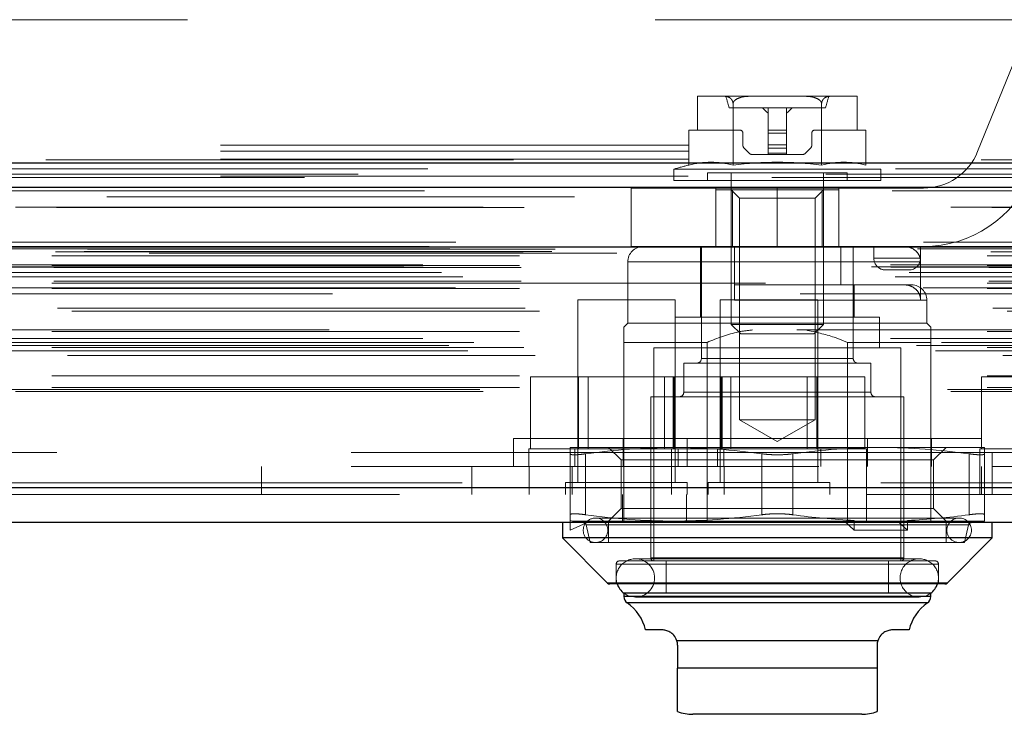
# Model space of a CAD drawing. Header units: inches. Extents: x 0.2 to 10.8, y 0.2 to 8.2.
# Tile 84 of 123: x 4.507 to 4.718, y 6.952 to 7.101. Entities that reach past the tile are written whole.
import ezdxf

# ---------------------------------------------------------------- set-up
doc = ezdxf.new("R2010")
doc.units = ezdxf.units.IN
doc.header["$MEASUREMENT"] = 0
doc.linetypes.add('HIDDEN', pattern=[0.07500000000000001, 0.05, -0.025])

msp = doc.modelspace()

# ---------------------------------------------------------------- linework, layer by layer
at = {"color": 7, "linetype": 'HIDDEN', "lineweight": 18}
for p, q in [((4.743255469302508, 7.100746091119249), (2.950255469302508, 7.100746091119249)), ((4.721249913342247, 7.094913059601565), (4.712193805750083, 7.072520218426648)), ((4.652309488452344, 7.084357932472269), (4.652309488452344, 7.077141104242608)), ((4.652399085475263, 7.084358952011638), (4.652368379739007, 7.084358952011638)), ((4.652399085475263, 7.084358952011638), (4.652368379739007, 7.084358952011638)), ((4.652399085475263, 7.084358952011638), (4.652368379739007, 7.084358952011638)), ((4.657902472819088, 7.084358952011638), (4.652399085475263, 7.084358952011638)), ((4.663853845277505, 7.084358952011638), (4.657902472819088, 7.084358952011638)), ((4.65988626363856, 7.069645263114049), (4.65988626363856, 7.082782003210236)), ((4.674860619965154, 7.084358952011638), (4.663853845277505, 7.084358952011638)), ((4.680811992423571, 7.084358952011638), (4.674860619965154, 7.084358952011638)), ((4.678828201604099, 7.06964526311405), (4.678828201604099, 7.082782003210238)), ((4.686315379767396, 7.084358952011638), (4.680811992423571, 7.084358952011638)), ((4.686346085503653, 7.084358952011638), (4.686315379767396, 7.084358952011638)), ((4.686346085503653, 7.084358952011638), (4.686315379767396, 7.084358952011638)), ((4.686346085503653, 7.084358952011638), (4.686315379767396, 7.084358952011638)), ((4.686404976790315, 7.077141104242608), (4.686404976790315, 7.084357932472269)), ((4.679674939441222, 7.081898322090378), (4.659039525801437, 7.081898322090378)), ((4.667388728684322, 7.081898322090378), (4.667388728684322, 7.077141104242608)), ((4.671325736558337, 7.081898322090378), (4.671325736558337, 7.077141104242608)), ((4.65041529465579, 7.069645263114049), (4.65041529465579, 7.077141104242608)), ((4.652309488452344, 7.077141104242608), (4.65041529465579, 7.077141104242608)), ((4.661319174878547, 7.077141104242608), (4.652309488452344, 7.077141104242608)), ((4.661975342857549, 7.073939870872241), (4.661975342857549, 7.076484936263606)), ((4.667388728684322, 7.077141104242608), (4.671325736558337, 7.077141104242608)), ((4.667388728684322, 7.077141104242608), (4.667388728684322, 7.076484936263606)), ((4.667388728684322, 7.076484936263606), (4.671325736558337, 7.076484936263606)), ((4.667388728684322, 7.076484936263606), (4.671325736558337, 7.076484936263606)), ((4.667388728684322, 7.076484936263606), (4.671325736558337, 7.076484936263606)), ((4.667388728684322, 7.076484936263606), (4.671325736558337, 7.076484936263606)), ((4.667388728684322, 7.076484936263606), (4.671325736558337, 7.076484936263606)), ((4.667388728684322, 7.076484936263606), (4.667388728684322, 7.073939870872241)), ((4.667388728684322, 7.076484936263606), (4.671325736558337, 7.076484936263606)), ((4.671325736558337, 7.077141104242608), (4.671325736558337, 7.076484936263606)), ((4.671325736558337, 7.076484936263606), (4.671325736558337, 7.073939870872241)), ((4.676739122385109, 7.076484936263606), (4.676739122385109, 7.073939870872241)), ((4.686404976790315, 7.077141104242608), (4.677395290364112, 7.077141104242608)), ((4.688299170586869, 7.077141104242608), (4.686404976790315, 7.077141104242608)), ((4.688299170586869, 7.06964526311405), (4.688299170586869, 7.077141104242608)), ((2.950255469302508, 7.073912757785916), (4.743255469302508, 7.073912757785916)), ((2.950255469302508, 7.073912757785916), (4.743255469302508, 7.073912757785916)), ((2.950255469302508, 7.072644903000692), (4.743255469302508, 7.072644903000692)), ((2.950331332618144, 7.073912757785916), (4.743179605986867, 7.073912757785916)), ((2.950331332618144, 7.073912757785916), (4.743179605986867, 7.073912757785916)), ((2.950331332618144, 7.073912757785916), (4.743179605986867, 7.073912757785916)), ((2.950331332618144, 7.073912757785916), (4.743179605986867, 7.073912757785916)), ((4.663327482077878, 7.072180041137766), (4.662263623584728, 7.073243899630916)), ((4.667388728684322, 7.073939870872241), (4.671325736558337, 7.073939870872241)), ((4.667388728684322, 7.073939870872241), (4.671325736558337, 7.073939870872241)), ((4.667388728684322, 7.073939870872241), (4.671325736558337, 7.073939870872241)), ((4.667388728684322, 7.073939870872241), (4.671325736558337, 7.073939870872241)), ((4.667388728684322, 7.073939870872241), (4.667388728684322, 7.073243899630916)), ((4.667388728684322, 7.073939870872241), (4.671325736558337, 7.073939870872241)), ((4.667388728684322, 7.073939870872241), (4.671325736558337, 7.073939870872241)), ((4.667388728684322, 7.073243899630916), (4.671325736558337, 7.073243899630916)), ((4.667388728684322, 7.073243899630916), (4.671325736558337, 7.073243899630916)), ((4.667388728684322, 7.073243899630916), (4.671325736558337, 7.073243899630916)), ((4.667388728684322, 7.073243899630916), (4.671325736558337, 7.073243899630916)), ((4.667388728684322, 7.073243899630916), (4.671325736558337, 7.073243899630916)), ((4.667388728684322, 7.073243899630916), (4.667388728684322, 7.072180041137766)), ((4.667388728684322, 7.073243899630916), (4.671325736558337, 7.073243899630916)), ((4.667388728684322, 7.072180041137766), (4.671325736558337, 7.072180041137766)), ((4.667388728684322, 7.072180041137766), (4.671325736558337, 7.072180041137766)), ((4.667388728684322, 7.072180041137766), (4.671325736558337, 7.072180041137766)), ((4.667388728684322, 7.072180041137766), (4.671325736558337, 7.072180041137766)), ((4.667388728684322, 7.072180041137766), (4.671325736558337, 7.072180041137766)), ((4.667388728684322, 7.072180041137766), (4.667388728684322, 7.071891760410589)), ((4.667388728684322, 7.072180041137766), (4.671325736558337, 7.072180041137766)), ((4.671325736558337, 7.073939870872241), (4.671325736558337, 7.073243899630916)), ((4.671325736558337, 7.073243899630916), (4.671325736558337, 7.072180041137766)), ((4.671325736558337, 7.072180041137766), (4.671325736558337, 7.071891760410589)), ((4.67645084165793, 7.073243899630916), (4.675386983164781, 7.072180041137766)), ((2.950255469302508, 7.070912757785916), (4.743255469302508, 7.070912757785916)), ((4.667388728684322, 7.071891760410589), (4.664023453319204, 7.071891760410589)), ((4.667388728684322, 7.071891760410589), (4.671325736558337, 7.071891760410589)), ((4.674691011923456, 7.071891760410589), (4.671325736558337, 7.071891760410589)), ((4.691502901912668, 7.068756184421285), (4.647211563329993, 7.068756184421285)), ((4.647211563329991, 7.068756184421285), (4.647211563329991, 7.066314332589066)), ((4.684285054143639, 7.067954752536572), (4.65442941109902, 7.067954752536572)), ((4.65442941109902, 7.067954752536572), (4.65442941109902, 7.066314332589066)), ((4.65951471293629, 7.067954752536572), (4.65951471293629, 7.035518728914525)), ((4.679199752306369, 7.035518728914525), (4.679199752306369, 7.067954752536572)), ((4.684285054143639, 7.066314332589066), (4.684285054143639, 7.067954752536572)), ((4.691502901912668, 7.066314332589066), (4.691502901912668, 7.068756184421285)), ((4.779723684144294, 7.067722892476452), (2.913745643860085, 7.067722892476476)), ((4.76820105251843, 7.06699912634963), (2.925265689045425, 7.066999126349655)), ((2.950255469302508, 7.067294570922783), (4.743255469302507, 7.067294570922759)), ((4.691502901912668, 7.066314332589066), (4.647211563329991, 7.066314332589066)), ((4.669355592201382, 7.064706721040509), (4.638105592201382, 7.064706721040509)), ((4.638105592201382, 7.064706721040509), (4.638105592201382, 7.052206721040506)), ((4.656230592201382, 7.05220672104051), (4.656230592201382, 7.064706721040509)), ((4.659790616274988, 7.064345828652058), (4.656233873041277, 7.064345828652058)), ((4.656233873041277, 7.064345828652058), (4.656233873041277, 7.05220672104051)), ((4.65951471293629, 7.064345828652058), (4.66129128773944, 7.062569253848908)), ((4.659790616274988, 7.064345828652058), (4.659790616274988, 7.05220672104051)), ((4.678923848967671, 7.064345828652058), (4.659790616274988, 7.064345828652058)), ((4.669355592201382, 7.052206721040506), (4.669355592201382, 7.064706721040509)), ((4.669355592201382, 7.052206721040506), (4.669355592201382, 7.064706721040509)), ((4.669355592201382, 7.052206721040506), (4.669355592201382, 7.064706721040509)), ((4.669355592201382, 7.052206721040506), (4.669355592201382, 7.064706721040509)), ((4.669355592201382, 7.052206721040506), (4.669355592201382, 7.064706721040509)), ((4.669355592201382, 7.052206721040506), (4.669355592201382, 7.064706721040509)), ((4.700605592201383, 7.064706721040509), (4.669355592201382, 7.064706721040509)), ((4.677423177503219, 7.062569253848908), (4.679199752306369, 7.064345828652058)), ((4.678923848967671, 7.064345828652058), (4.678923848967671, 7.05220672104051)), ((4.682480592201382, 7.064345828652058), (4.678923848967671, 7.064345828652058)), ((4.682480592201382, 7.05220672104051), (4.682480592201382, 7.064706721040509)), ((2.925975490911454, 7.062872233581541), (4.767494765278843, 7.062872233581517)), ((4.66935723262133, 7.062569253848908), (4.66129128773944, 7.062569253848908)), ((4.66129128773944, 7.062569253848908), (4.66129128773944, 7.015136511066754)), ((4.677423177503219, 7.062569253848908), (4.66935723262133, 7.062569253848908)), ((4.677423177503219, 7.015136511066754), (4.677423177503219, 7.062569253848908)), ((4.800580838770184, 7.05315160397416), (2.892889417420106, 7.05315160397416)), ((2.898332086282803, 7.052185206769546), (4.795138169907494, 7.052185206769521)), ((4.794928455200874, 7.052212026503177), (2.898541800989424, 7.052212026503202)), ((2.899295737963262, 7.051733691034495), (4.794174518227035, 7.051733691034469)), ((2.899295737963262, 7.051733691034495), (4.794174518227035, 7.051733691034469)), ((2.915032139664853, 7.051062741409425), (4.778438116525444, 7.051062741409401)), ((2.915032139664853, 7.051062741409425), (4.778438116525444, 7.0510627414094)), ((2.921111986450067, 7.051133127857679), (4.772358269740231, 7.051133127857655)), ((2.921111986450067, 7.051133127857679), (4.772358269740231, 7.051133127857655)), ((2.921885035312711, 7.051680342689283), (4.771585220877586, 7.051680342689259)), ((2.921885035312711, 7.051680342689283), (4.771585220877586, 7.051680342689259)), ((4.669355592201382, 7.052206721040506), (4.638105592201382, 7.05220672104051)), ((4.652953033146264, 7.05220672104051), (4.652953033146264, 7.037114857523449)), ((4.653117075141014, 7.05220672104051), (4.653117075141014, 7.028256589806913)), ((4.660170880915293, 7.05220672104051), (4.660170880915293, 7.044004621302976)), ((4.669355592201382, 7.052206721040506), (4.700605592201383, 7.05220672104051)), ((4.682947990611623, 7.05220672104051), (4.682947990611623, 7.044004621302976)), ((4.685597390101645, 7.028256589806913), (4.685597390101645, 7.05220672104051)), ((4.689980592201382, 7.049706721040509), (4.689980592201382, 7.05220672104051)), ((4.699980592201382, 7.049706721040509), (4.699980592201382, 7.05220672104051)), ((2.914198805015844, 7.050219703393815), (4.779271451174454, 7.050219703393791)), ((2.914198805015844, 7.050219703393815), (4.779271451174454, 7.050219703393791)), ((2.93505462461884, 7.05081826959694), (4.758471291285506, 7.05081826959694)), ((4.637369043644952, 7.048925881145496), (4.637369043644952, 7.035802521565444)), ((4.69999797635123, 7.048925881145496), (4.637519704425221, 7.048925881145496)), ((4.69999797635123, 7.048925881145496), (4.637519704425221, 7.048925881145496)), ((4.69999797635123, 7.048925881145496), (4.637519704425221, 7.048925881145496)), ((4.689980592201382, 7.049706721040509), (4.699980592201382, 7.049706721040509)), ((4.699980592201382, 7.049706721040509), (4.689980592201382, 7.049706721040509)), ((4.689980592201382, 7.049706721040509), (4.699980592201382, 7.049706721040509)), ((4.699980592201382, 7.049706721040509), (4.689980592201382, 7.049706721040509)), ((4.689980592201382, 7.049706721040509), (4.699980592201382, 7.049706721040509)), ((4.699980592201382, 7.049706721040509), (4.689980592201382, 7.049706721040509)), ((4.69999797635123, 7.048925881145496), (4.69999797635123, 7.040723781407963)), ((2.88951370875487, 7.047884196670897), (4.803956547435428, 7.047884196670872)), ((2.88951370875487, 7.047884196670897), (4.803956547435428, 7.047884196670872)), ((2.893559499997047, 7.048309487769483), (4.799910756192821, 7.048309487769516)), ((2.893649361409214, 7.047799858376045), (4.799820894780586, 7.04779985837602)), ((2.914198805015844, 7.048146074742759), (4.779271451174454, 7.048146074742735)), ((2.914198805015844, 7.048146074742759), (4.779271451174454, 7.048146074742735)), ((2.914615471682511, 7.047729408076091), (4.778854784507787, 7.047729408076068)), ((4.692480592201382, 7.047206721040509), (4.697480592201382, 7.047206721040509)), ((2.894582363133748, 7.045746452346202), (4.798887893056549, 7.045746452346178)), ((4.797569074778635, 7.046695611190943), (2.895888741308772, 7.046695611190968)), ((2.902129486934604, 7.045715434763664), (4.791340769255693, 7.04571543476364)), ((2.914615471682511, 7.044812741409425), (4.778854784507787, 7.044812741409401)), ((2.900554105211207, 7.043345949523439), (4.792902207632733, 7.043345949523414)), ((2.914198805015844, 7.044396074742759), (4.779271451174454, 7.044396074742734)), ((2.914198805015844, 7.043222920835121), (4.779271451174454, 7.043222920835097)), ((2.96682845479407, 7.044396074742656), (4.779271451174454, 7.044396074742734)), ((4.660170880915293, 7.044004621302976), (4.682947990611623, 7.044004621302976)), ((4.696555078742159, 7.044004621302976), (4.682947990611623, 7.044004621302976)), ((4.685761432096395, 7.037114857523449), (4.685761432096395, 7.044004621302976)), ((4.698064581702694, 7.044004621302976), (4.696555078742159, 7.044004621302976)), ((4.774243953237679, 7.042112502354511), (2.919220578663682, 7.042112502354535)), ((4.647498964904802, 7.040818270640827), (4.626665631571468, 7.040818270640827)), ((4.626665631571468, 7.040818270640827), (4.626665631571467, 7.001755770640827)), ((4.6474989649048, 7.001755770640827), (4.647498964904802, 7.040818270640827)), ((4.677998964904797, 7.040818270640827), (4.657165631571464, 7.040818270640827)), ((4.657165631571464, 7.040818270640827), (4.657165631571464, 7.001755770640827)), ((4.660170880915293, 7.040723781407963), (4.701199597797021, 7.040723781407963)), ((4.660170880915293, 7.040723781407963), (4.701199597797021, 7.040723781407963)), ((4.660170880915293, 7.040723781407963), (4.701199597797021, 7.040723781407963)), ((4.677998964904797, 7.001755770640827), (4.677998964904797, 7.040818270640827)), ((4.701345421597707, 7.035802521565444), (4.701345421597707, 7.040723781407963)), ((2.915461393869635, 7.039051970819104), (4.778031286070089, 7.03905197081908)), ((2.918493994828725, 7.03837692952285), (4.774976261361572, 7.038376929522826)), ((2.918493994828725, 7.03837692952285), (4.774976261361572, 7.038376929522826)), ((4.691174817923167, 7.037114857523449), (4.647539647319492, 7.037114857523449)), ((4.647539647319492, 7.037114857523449), (4.647539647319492, 7.030553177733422)), ((4.691174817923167, 7.030553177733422), (4.691174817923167, 7.037114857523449)), ((4.773506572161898, 7.034370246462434), (2.919972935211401, 7.034370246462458)), ((4.637369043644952, 7.035802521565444), (4.636548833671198, 7.034982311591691)), ((4.701345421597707, 7.035802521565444), (4.637369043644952, 7.035802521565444)), ((4.679199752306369, 7.035518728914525), (4.65951471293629, 7.035518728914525)), ((4.65951471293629, 7.035518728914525), (4.661527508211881, 7.033505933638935)), ((4.677186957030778, 7.033505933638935), (4.679199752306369, 7.035518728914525)), ((4.702165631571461, 7.034982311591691), (4.701345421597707, 7.035802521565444)), ((4.793542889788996, 7.032530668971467), (2.899934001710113, 7.032530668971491)), ((2.914198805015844, 7.034052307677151), (4.779271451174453, 7.034052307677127)), ((4.677186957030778, 7.033505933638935), (4.661527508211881, 7.033505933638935)), ((2.89914605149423, 7.031071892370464), (4.794324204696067, 7.031071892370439)), ((2.904448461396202, 7.031656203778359), (4.789021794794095, 7.031656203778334)), ((2.914198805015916, 7.030607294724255), (4.779271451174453, 7.030607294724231)), ((2.915117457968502, 7.030600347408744), (4.778342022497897, 7.030600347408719)), ((4.636548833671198, 7.031701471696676), (4.636548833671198, 6.993151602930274)), ((4.654322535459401, 7.031701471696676), (4.636548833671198, 7.031701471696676)), ((4.695767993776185, 7.030553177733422), (4.642946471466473, 7.030553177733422)), ((4.642946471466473, 7.030553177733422), (4.642946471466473, 6.98494950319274)), ((4.654322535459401, 7.031701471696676), (4.654322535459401, 6.993151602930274)), ((4.684391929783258, 7.031701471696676), (4.684391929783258, 6.993151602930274)), ((4.702165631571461, 7.031701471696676), (4.684391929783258, 7.031701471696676)), ((4.695767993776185, 6.98494950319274), (4.695767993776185, 7.030553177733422)), ((4.702165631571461, 7.031701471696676), (4.702165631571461, 6.999151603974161)), ((2.903183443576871, 7.029903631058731), (4.790276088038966, 7.029903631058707)), ((2.91756477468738, 7.028880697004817), (4.775905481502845, 7.028880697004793)), ((4.653154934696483, 7.028256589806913), (4.685559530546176, 7.028256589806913)), ((4.653154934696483, 7.028256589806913), (4.685559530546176, 7.028256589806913)), ((4.653154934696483, 7.028256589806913), (4.685559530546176, 7.028256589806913)), ((4.68937035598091, 7.02727233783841), (4.649344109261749, 7.02727233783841)), ((4.649344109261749, 7.02727233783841), (4.649344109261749, 7.021038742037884)), ((4.68937035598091, 7.021038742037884), (4.68937035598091, 7.02727233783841)), ((2.914198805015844, 7.02457245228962), (4.779271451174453, 7.024572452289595)), ((4.616586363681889, 7.008901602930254), (4.616586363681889, 7.024318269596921)), ((4.626834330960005, 7.02431826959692), (4.616586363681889, 7.024318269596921)), ((4.626834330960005, 7.008901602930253), (4.626834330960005, 7.02431826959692)), ((4.647330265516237, 7.02431826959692), (4.626834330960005, 7.02431826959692)), ((4.628919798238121, 7.02431826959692), (4.628919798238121, 7.008901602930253)), ((4.64524479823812, 7.008901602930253), (4.645244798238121, 7.02431826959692)), ((4.647086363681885, 7.008901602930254), (4.647086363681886, 7.024318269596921)), ((4.647330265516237, 7.008901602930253), (4.647330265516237, 7.02431826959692)), ((4.657578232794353, 7.024318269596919), (4.647330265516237, 7.02431826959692)), ((4.657334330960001, 7.008901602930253), (4.657334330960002, 7.02431826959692)), ((4.657578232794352, 7.008901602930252), (4.657578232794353, 7.024318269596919)), ((4.677830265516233, 7.02431826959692), (4.657578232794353, 7.02431826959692)), ((4.659419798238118, 7.02431826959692), (4.659419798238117, 7.008901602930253)), ((4.675744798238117, 7.008901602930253), (4.675744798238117, 7.02431826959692)), ((4.677830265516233, 7.008901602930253), (4.677830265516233, 7.02431826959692)), ((4.688078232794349, 7.024318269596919), (4.677830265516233, 7.02431826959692)), ((4.688078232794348, 7.008901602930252), (4.688078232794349, 7.024318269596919)), ((4.713003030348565, 7.008901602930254), (4.713003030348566, 7.024318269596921)), ((4.723250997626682, 7.02431826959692), (4.713003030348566, 7.024318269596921)), ((2.905750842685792, 7.021639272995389), (4.787719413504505, 7.021639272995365)), ((2.914198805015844, 7.022039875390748), (4.779271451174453, 7.022039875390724)), ((2.914198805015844, 7.022039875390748), (4.779271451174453, 7.022039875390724)), ((2.906481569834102, 7.021206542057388), (4.786988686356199, 7.021206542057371)), ((4.696424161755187, 7.020054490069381), (4.642290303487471, 7.020054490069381)), ((4.642290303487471, 7.020054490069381), (4.642290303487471, 6.985605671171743)), ((4.649490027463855, 7.021038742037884), (4.689224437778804, 7.021038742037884)), ((4.649490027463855, 7.021038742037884), (4.689224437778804, 7.021038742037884)), ((4.649490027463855, 7.021038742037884), (4.689224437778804, 7.021038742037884)), ((4.696424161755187, 6.985605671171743), (4.696424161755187, 7.020054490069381)), ((4.677423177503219, 7.015136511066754), (4.66129128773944, 7.015136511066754)), ((4.66129128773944, 7.015136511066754), (4.66935723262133, 7.010479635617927)), ((4.66935723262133, 7.010479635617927), (4.677423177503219, 7.015136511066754)), ((4.612940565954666, 7.011151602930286), (4.725773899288, 7.011151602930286)), ((4.612940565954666, 7.011151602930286), (4.612940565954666, 7.005151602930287)), ((4.636398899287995, 7.011151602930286), (4.636398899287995, 7.005151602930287)), ((4.650107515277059, 7.011151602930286), (4.650107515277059, 7.005151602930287)), ((4.688606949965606, 7.011151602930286), (4.688606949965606, 7.005151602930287)), ((4.70231556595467, 7.011151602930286), (4.70231556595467, 7.005151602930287)), ((4.647211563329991, 7.009227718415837), (4.625065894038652, 7.009227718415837)), ((4.633267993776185, 7.009227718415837), (4.635932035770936, 7.006563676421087)), ((4.691502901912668, 7.009227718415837), (4.647211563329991, 7.009227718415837)), ((4.713648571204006, 7.009227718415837), (4.691502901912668, 7.009227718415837)), ((4.702782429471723, 7.006563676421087), (4.705446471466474, 7.009227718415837)), ((2.978221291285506, 7.008151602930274), (4.71530462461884, 7.008151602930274)), ((2.978221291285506, 7.008151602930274), (4.71530462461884, 7.008151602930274)), ((4.715304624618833, 7.008151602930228), (2.9782212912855, 7.008151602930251)), ((4.715304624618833, 7.008151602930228), (2.9782212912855, 7.008151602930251)), ((4.657915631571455, 7.008901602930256), (4.616248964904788, 7.008901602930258)), ((4.616248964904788, 7.008901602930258), (4.616248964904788, 7.005151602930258)), ((4.625065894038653, 6.994837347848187), (4.625065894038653, 7.007870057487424)), ((4.626040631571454, 7.008901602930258), (4.626040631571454, 7.005151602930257)), ((4.628346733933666, 6.994837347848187), (4.628346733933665, 7.007870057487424)), ((4.628346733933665, 6.994837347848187), (4.628346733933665, 7.007870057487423)), ((4.628346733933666, 6.994837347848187), (4.628346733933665, 7.007870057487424)), ((4.628346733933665, 6.994837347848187), (4.628346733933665, 7.007870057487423)), ((4.628346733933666, 6.994837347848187), (4.628346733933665, 7.007870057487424)), ((4.628346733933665, 6.994837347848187), (4.628346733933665, 7.007870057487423)), ((4.646748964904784, 7.008901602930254), (4.646748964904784, 7.005151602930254)), ((4.648123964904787, 7.005151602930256), (4.648123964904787, 7.008901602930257)), ((4.656540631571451, 7.008901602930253), (4.656540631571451, 7.005151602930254)), ((4.688415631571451, 7.008901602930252), (4.657915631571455, 7.008901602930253)), ((4.657915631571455, 7.005151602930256), (4.657915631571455, 7.008901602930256)), ((4.666076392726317, 6.994837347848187), (4.666076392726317, 7.007870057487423)), ((4.666076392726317, 6.994837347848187), (4.666076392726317, 7.007870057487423)), ((4.666076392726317, 6.994837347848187), (4.666076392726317, 7.007870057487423)), ((4.666076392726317, 6.994837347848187), (4.666076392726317, 7.007870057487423)), ((4.666076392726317, 6.994837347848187), (4.666076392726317, 7.007870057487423)), ((4.666076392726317, 6.994837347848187), (4.666076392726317, 7.007870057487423)), ((4.672638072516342, 6.994837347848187), (4.672638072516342, 7.007870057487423)), ((4.672638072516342, 6.994837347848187), (4.672638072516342, 7.007870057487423)), ((4.672638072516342, 6.994837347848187), (4.672638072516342, 7.007870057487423)), ((4.672638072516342, 6.994837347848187), (4.672638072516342, 7.007870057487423)), ((4.672638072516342, 6.994837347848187), (4.672638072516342, 7.007870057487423)), ((4.672638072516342, 6.994837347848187), (4.672638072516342, 7.007870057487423)), ((4.678623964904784, 7.005151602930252), (4.678623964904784, 7.008901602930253)), ((4.688415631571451, 7.005151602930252), (4.688415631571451, 7.008901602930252)), ((4.710367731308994, 6.994837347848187), (4.710367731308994, 7.007870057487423)), ((4.710367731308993, 6.994837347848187), (4.710367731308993, 7.007870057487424)), ((4.710367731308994, 6.994837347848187), (4.710367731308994, 7.007870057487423)), ((4.710367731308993, 6.994837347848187), (4.710367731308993, 7.007870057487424)), ((4.710367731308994, 6.994837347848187), (4.710367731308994, 7.007870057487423)), ((4.710367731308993, 6.994837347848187), (4.710367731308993, 7.007870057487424)), ((4.754332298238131, 7.008901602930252), (4.712665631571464, 7.008901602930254)), ((4.712665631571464, 7.008901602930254), (4.712665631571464, 7.005151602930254)), ((4.713648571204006, 6.994837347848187), (4.713648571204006, 7.007870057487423)), ((4.71530462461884, 7.008151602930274), (4.758471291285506, 7.008151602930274)), ((4.71530462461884, 7.008151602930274), (4.71530462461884, 6.999151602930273)), ((2.978221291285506, 7.005151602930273), (4.71530462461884, 7.005151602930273)), ((4.559054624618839, 7.005151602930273), (4.559054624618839, 6.999151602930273)), ((4.603998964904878, 7.005151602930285), (4.603998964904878, 6.999151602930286)), ((4.616304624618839, 7.005151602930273), (4.616304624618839, 6.999151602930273)), ((4.625498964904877, 7.005151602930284), (4.625498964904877, 6.999151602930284)), ((4.686069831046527, 7.006563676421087), (4.635932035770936, 7.006563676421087)), ((4.635932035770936, 7.006563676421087), (4.635932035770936, 6.996143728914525)), ((4.646748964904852, 7.005151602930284), (4.646748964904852, 6.999151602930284)), ((4.657971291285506, 6.999151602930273), (4.657971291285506, 7.005151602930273)), ((4.702782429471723, 7.006563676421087), (4.686069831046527, 7.006563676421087)), ((4.688415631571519, 6.999151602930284), (4.688415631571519, 7.005151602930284)), ((4.702782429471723, 6.996143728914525), (4.702782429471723, 7.006563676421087)), ((4.712665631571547, 7.005151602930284), (4.712665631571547, 6.999151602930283)), ((4.712998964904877, 6.999151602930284), (4.712998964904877, 7.005151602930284)), ((4.760248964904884, 7.005151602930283), (4.71530462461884, 7.005151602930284)), ((4.791496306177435, 7.001630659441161), (2.901973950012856, 7.001630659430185)), ((2.901973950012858, 7.001630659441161), (4.791496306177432, 7.001630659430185)), ((2.901973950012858, 7.000588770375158), (4.791496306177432, 7.000588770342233)), ((4.650103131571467, 7.001755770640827), (4.6240614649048, 7.001755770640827)), ((4.6240614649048, 7.001755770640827), (4.6240614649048, 6.999151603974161)), ((4.650103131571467, 6.999151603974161), (4.650103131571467, 7.001755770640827)), ((4.680603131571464, 7.001755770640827), (4.654561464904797, 7.001755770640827)), ((4.654561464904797, 7.001755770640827), (4.654561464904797, 6.999151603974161)), ((4.680603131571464, 6.999151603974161), (4.680603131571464, 7.001755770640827)), ((4.788551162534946, 6.999151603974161), (2.904919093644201, 6.999151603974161)), ((4.636248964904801, 6.999151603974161), (4.636248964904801, 6.993151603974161)), ((4.649957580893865, 6.999151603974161), (4.649957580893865, 6.993151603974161)), ((4.688457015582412, 6.999151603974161), (4.688457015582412, 6.993151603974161)), ((4.702165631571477, 6.999151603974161), (4.702165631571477, 6.993151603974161)), ((4.635932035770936, 6.996143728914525), (4.633267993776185, 6.993479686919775)), ((4.686069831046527, 6.996143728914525), (4.635932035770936, 6.996143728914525)), ((4.702782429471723, 6.996143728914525), (4.686069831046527, 6.996143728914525)), ((4.705446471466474, 6.993479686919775), (4.702782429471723, 6.996143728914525)), ((4.625065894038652, 6.993609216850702), (4.625554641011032, 6.993479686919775)), ((4.625065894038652, 6.993609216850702), (4.625065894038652, 6.991511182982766)), ((4.625065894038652, 6.991511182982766), (4.629330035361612, 6.993479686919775)), ((4.647211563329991, 6.993479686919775), (4.625554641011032, 6.993479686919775)), ((4.628463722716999, 6.992643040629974), (4.629330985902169, 6.988886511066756)), ((4.628500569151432, 6.992643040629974), (4.710213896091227, 6.992643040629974)), ((4.628500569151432, 6.992643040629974), (4.710213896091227, 6.992643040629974)), ((4.628500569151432, 6.992643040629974), (4.710213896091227, 6.992643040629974)), ((4.708235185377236, 6.994135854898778), (4.630479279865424, 6.994135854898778)), ((4.633267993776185, 6.993151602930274), (4.633267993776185, 6.988886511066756)), ((4.685575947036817, 6.993479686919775), (4.647211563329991, 6.993479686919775)), ((4.683688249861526, 6.993479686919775), (4.685820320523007, 6.991511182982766)), ((4.685820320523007, 6.993609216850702), (4.685575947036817, 6.993479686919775)), ((4.685575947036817, 6.993479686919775), (4.69505341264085, 6.993479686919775)), ((4.685820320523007, 6.991511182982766), (4.685820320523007, 6.993609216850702)), ((4.69505341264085, 6.993479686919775), (4.69718548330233, 6.991511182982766)), ((4.69694110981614, 6.993479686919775), (4.69505341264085, 6.993479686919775)), ((4.69718548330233, 6.993609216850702), (4.69694110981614, 6.993479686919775)), ((4.713648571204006, 6.993479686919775), (4.69694110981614, 6.993479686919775)), ((4.69718548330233, 6.991511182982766), (4.69718548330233, 6.993609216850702)), ((4.705446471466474, 6.988886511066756), (4.705446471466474, 6.993151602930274)), ((4.70938347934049, 6.988886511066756), (4.71025074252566, 6.992643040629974)), ((4.69718548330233, 6.991511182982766), (4.685820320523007, 6.991511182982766)), ((4.70938347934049, 6.988886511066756), (4.629330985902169, 6.988886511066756)), ((4.634908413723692, 6.984293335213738), (4.634908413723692, 6.98002824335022)), ((4.635055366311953, 6.984293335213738), (4.703659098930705, 6.984293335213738)), ((4.635055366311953, 6.984293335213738), (4.703659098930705, 6.984293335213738)), ((4.635055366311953, 6.984293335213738), (4.703659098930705, 6.984293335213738)), ((4.703149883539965, 6.98494950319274), (4.635564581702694, 6.98494950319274)), ((4.699705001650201, 6.985412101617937), (4.639009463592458, 6.985412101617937)), ((4.642438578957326, 6.985605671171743), (4.696275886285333, 6.985605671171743)), ((4.642438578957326, 6.985605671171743), (4.696275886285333, 6.985605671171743)), ((4.642438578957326, 6.985605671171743), (4.696275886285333, 6.985605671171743)), ((4.645571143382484, 6.98494950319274), (4.645571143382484, 6.978059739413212)), ((4.693143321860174, 6.978059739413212), (4.693143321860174, 6.98494950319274)), ((4.703806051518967, 6.98002824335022), (4.703806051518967, 6.984293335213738)), ((4.633075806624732, 6.980220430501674), (4.66935723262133, 6.980220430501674)), ((4.633112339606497, 6.980220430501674), (4.705602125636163, 6.980220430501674)), ((4.633112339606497, 6.980220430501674), (4.705602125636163, 6.980220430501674)), ((4.66935723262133, 6.980220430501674), (4.705638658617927, 6.980220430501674)), ((4.636548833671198, 6.978059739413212), (4.636548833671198, 6.978030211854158)), ((4.702165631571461, 6.978030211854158), (4.702165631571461, 6.978059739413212)), ((4.636548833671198, 6.977319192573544), (4.66935723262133, 6.977319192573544)), ((4.636585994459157, 6.977319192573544), (4.702128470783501, 6.977319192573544)), ((4.636585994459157, 6.977319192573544), (4.702128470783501, 6.977319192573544)), ((4.637251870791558, 6.975972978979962), (4.66935723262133, 6.975972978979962)), ((4.637288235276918, 6.975972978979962), (4.70142622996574, 6.975972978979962)), ((4.637288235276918, 6.975972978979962), (4.70142622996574, 6.975972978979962)), ((4.639009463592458, 6.977210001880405), (4.699705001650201, 6.977210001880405)), ((4.66935723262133, 6.977319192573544), (4.702165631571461, 6.977319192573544)), ((4.66935723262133, 6.975972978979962), (4.701462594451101, 6.975972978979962)), ((4.647878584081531, 6.967895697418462), (4.690835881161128, 6.967895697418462)), ((4.690835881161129, 6.967895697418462), (4.647878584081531, 6.967895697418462)), ((4.647878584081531, 6.967895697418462), (4.690835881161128, 6.967895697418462)), ((4.690835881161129, 6.967895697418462), (4.647878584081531, 6.967895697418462)), ((4.647878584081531, 6.967895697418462), (4.690835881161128, 6.967895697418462)), ((4.690682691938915, 6.961983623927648), (4.648031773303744, 6.961983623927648)), ((4.648031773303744, 6.961983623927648), (4.690682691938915, 6.961983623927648)), ((4.690682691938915, 6.961983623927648), (4.648031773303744, 6.961983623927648)), ((4.648031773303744, 6.961983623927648), (4.690682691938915, 6.961983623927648)), ((4.648031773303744, 6.961983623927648), (4.690682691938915, 6.961983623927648))]:
    msp.add_line(p, q, dxfattribs=at)
at = {"color": 7, "linetype": 'Continuous', "lineweight": 25}
for p, q in [((2.950255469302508, 7.07010919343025), (4.743255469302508, 7.07010919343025)), ((2.950255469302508, 7.064912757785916), (4.743255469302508, 7.064912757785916)), ((4.800580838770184, 7.052109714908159), (2.892889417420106, 7.052109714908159)), ((4.791496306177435, 7.000588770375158), (2.901973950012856, 7.000588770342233)), ((4.788551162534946, 6.993151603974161), (2.904919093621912, 6.993151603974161)), ((4.623425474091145, 6.993151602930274), (4.623425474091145, 6.98987076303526)), ((4.715288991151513, 6.98987076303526), (4.715288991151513, 6.993151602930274)), ((4.623425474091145, 6.98987076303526), (4.633075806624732, 6.980220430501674)), ((4.715288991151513, 6.98987076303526), (4.623425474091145, 6.98987076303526)), ((4.705638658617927, 6.980220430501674), (4.715288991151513, 6.98987076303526)), ((4.705638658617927, 6.980220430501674), (4.633075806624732, 6.980220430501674)), ((4.705174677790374, 6.98002824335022), (4.633539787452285, 6.98002824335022)), ((4.702165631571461, 6.978059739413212), (4.636548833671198, 6.978059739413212)), ((4.636548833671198, 6.978030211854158), (4.636548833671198, 6.977319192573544)), ((4.702165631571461, 6.977319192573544), (4.702165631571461, 6.978030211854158)), ((4.702165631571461, 6.977319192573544), (4.636548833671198, 6.977319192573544)), ((4.701462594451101, 6.975972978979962), (4.637251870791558, 6.975972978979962)), ((4.644750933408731, 6.970185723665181), (4.641199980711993, 6.970185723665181)), ((4.697514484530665, 6.970185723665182), (4.693963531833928, 6.970185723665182)), ((4.690835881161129, 6.967895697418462), (4.647878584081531, 6.967895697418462)), ((4.648031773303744, 6.966904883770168), (4.648031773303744, 6.961983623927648)), ((4.690682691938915, 6.966904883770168), (4.690682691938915, 6.961983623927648)), ((4.690682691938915, 6.961983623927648), (4.648031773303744, 6.961983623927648)), ((4.687401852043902, 6.952141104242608), (4.651312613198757, 6.952141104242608))]:
    msp.add_line(p, q, dxfattribs=at)
at = {"color": 7, "linetype": 'HIDDEN', "lineweight": 18, "flags": 128}
for points in [[(4.812933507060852, 7.070730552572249), (3.862033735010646, 7.070730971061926), (2.880549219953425, 7.07073055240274)], [(4.794640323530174, 7.068839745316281), (3.862033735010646, 7.06884052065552), (2.898834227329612, 7.068839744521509)], [(4.768226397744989, 7.066999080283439), (3.862033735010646, 7.066998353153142), (2.925277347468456, 7.066999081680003)], [(2.893941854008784, 7.064143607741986), (3.768531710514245, 7.064146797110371), (4.799521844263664, 7.064143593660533)], [(2.893944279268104, 7.064143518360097), (3.88690335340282, 7.06414373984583), (4.799527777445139, 7.064143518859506)], [(2.906483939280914, 7.060603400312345), (3.831443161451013, 7.060603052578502), (4.786993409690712, 7.060603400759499)], [(2.915250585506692, 7.060585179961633), (3.831443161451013, 7.060585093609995), (4.77821614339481, 7.060585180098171)], [(4.636548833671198, 6.978030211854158), (4.637440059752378, 6.977522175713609), (4.639009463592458, 6.977210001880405)], [(4.699705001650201, 6.977210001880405), (4.701274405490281, 6.977522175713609), (4.702165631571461, 6.978030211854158)]]:
    msp.add_lwpolyline(points, dxfattribs=at)
at = {"color": 7, "linetype": 'HIDDEN', "lineweight": 18}
for centre, radius, start, end in [((4.652398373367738, 7.080484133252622), 0.003874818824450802, 89.98947028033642, 91.31442978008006), ((4.65236837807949, 7.082657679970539), 0.001701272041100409, 89.99994411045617, 91.98369290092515), ((4.652398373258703, 7.080484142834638), 0.00387480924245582, 89.98946864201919, 91.31443141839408), ((6.355558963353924, 7.556587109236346), 1.761677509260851, 195.5486178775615, 195.6317027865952), ((2.983153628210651, 7.556587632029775), 1.761679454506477, 344.3682972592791, 344.4513820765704), ((4.686316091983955, 7.080484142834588), 0.003874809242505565, 88.68556858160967, 90.01053135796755), ((4.686316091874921, 7.080484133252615), 0.003874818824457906, 88.68557021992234, 90.01052971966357), ((4.686346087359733, 7.082657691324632), 0.001701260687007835, 88.01630047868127, 90.00006250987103), ((4.661319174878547, 7.076484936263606), 0.0006561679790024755, 0, 90), ((4.677395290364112, 7.076484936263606), 0.0006561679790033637, 90, 180), ((4.662959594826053, 7.07393987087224), 0.0009842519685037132, 179.9999999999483, 224.9999999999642), ((4.664023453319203, 7.072876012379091), 0.0009842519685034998, 225.0000000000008, 270.0000000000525), ((4.674691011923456, 7.072876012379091), 0.0009842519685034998, 270.0000000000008, 315.0000000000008), ((4.675754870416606, 7.07393987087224), 0.000984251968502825, 315.0000000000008, 5.170309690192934e-11), ((4.700605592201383, 7.077206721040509), 0.01250000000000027, 270.0000000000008, 337.9806186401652), ((4.655150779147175, 7.051214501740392), 0.01902939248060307, 75.59046573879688, 104.4095342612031), ((4.669357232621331, 6.995172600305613), 0.07507247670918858, 82.75238514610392, 97.2476148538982), ((4.683563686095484, 7.051214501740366), 0.01902939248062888, 75.59046573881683, 104.4095342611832), ((4.669357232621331, 6.995172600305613), 0.07684383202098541, 104.2704451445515, 106.7496602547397), ((4.700605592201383, 7.077206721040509), 0.02500000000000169, 270.0000000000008, 337.9806186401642), ((4.640649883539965, 7.048925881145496), 0.003280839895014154, 90, 180), ((4.692480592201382, 7.049706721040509), 0.002499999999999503, 180, 270.0000000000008), ((4.697480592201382, 7.049706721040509), 0.002500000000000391, 270.0000000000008, 0), ((4.698064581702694, 7.040723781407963), 0.003280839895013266, 0, 89.9999999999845), ((4.652132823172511, 7.028256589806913), 0.0009842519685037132, 270.0000000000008, 0), ((4.686581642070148, 7.028256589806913), 0.0009842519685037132, 180, 270.0000000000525), ((4.648359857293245, 7.021038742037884), 0.0009842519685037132, 270.0000000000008, 0), ((4.690354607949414, 7.021038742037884), 0.0009842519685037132, 180, 270.0000000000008), ((4.627824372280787, 6.99249543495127), 0.0006561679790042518, 13.00000000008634, 89.99999999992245), ((4.630479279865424, 6.991511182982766), 0.002624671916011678, 90, 270.0000000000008), ((4.630479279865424, 6.991511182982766), 0.002624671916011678, 270.0000000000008, 90), ((4.708235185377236, 6.991511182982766), 0.002624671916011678, 90, 270.0000000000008), ((4.708235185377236, 6.991511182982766), 0.002624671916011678, 270.0000000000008, 90), ((4.710890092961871, 6.99249543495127), 0.0006561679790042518, 90, 166.9999999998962), ((4.639009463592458, 6.98131105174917), 0.004101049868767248, 90, 198.2280527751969), ((4.635564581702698, 6.984293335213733), 0.0006561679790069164, 90.00000000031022, 179.9999999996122), ((4.639009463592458, 6.98131105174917), 0.004101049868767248, 270.0000000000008, 90), ((4.642946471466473, 6.985605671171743), 0.0006561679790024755, 180, 270.0000000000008), ((4.699705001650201, 6.98131105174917), 0.004101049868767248, 90, 270.0000000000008), ((4.695767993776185, 6.985605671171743), 0.0006561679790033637, 270.0000000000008, 0), ((4.699705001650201, 6.98131105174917), 0.004101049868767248, 341.7719472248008, 90), ((4.703149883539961, 6.984293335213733), 0.0006561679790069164, 3.877732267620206e-10, 89.99999999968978)]:
    msp.add_arc(centre, radius, start, end, dxfattribs=at)
at = {"color": 7, "linetype": 'Continuous', "lineweight": 25}
for centre, radius, start, end in [((4.633539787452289, 6.980684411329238), 0.0006561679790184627, 225.0000000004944, 269.999999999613), ((4.639009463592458, 6.98131105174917), 0.004101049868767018, 198.2280527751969, 233.1301023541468), ((4.699705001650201, 6.98131105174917), 0.004101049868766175, 306.8698976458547, 341.7719472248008), ((4.705174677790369, 6.980684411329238), 0.0006561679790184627, 270.0000000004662, 314.9999999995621), ((4.638189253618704, 6.977319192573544), 0.001640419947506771, 180, 235.1500954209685), ((4.63162757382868, 6.967895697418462), 0.00984251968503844, 13.45412056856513, 55.15009542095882), ((4.707086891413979, 6.967895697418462), 0.00984251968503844, 124.8499045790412, 166.5458794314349), ((4.700525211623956, 6.977319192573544), 0.001640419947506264, 304.8499045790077, 0), ((4.651312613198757, 6.961983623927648), 0.009842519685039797, 250.2500112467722, 270.0000000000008), ((4.687401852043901, 6.961983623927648), 0.009842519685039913, 270.000000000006, 289.6081191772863)]:
    msp.add_arc(centre, radius, start, end, dxfattribs=at)
at = {"color": 7, "linetype": 'HIDDEN', "lineweight": 18}
for points, knots in [([(4.65988626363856, 7.082782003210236), (4.659878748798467, 7.082976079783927), (4.659836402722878, 7.08315610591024), (4.659718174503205, 7.083458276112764), (4.659643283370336, 7.083582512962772), (4.659402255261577, 7.083894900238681), (4.659220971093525, 7.084026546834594), (4.658666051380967, 7.084313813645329), (4.658284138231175, 7.084358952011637), (4.657902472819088, 7.084358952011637)], [0, 0, 0, 0, 0.1250000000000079, 0.1250000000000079, 0.2500000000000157, 0.2500000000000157, 0.5000000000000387, 0.5000000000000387, 1, 1, 1, 1]), ([(4.663853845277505, 7.084358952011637), (4.663090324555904, 7.084358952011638), (4.662326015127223, 7.084313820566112), (4.661215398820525, 7.08402608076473), (4.660851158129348, 7.083892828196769), (4.660374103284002, 7.083583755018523), (4.660223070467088, 7.08345894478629), (4.659986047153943, 7.083156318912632), (4.659901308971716, 7.082976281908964), (4.65988626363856, 7.082782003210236)], [0, 0, 0, 0, 0.5000000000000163, 0.5000000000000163, 0.7500000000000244, 0.7500000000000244, 0.8750000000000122, 0.8750000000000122, 1, 1, 1, 1]), ([(4.678828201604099, 7.082782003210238), (4.678813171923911, 7.082976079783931), (4.678728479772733, 7.083156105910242), (4.678492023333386, 7.083458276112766), (4.678342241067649, 7.083582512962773), (4.677860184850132, 7.083894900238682), (4.677497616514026, 7.084026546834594), (4.676387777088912, 7.084313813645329), (4.675623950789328, 7.084358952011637), (4.674860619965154, 7.084358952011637)], [0, 0, 0, 0, 0.1250000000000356, 0.1250000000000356, 0.2500000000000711, 0.2500000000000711, 0.5000000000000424, 0.5000000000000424, 1, 1, 1, 1]), ([(4.680811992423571, 7.084358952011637), (4.680430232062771, 7.084358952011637), (4.680048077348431, 7.084313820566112), (4.679492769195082, 7.084026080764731), (4.679310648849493, 7.08389282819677), (4.67907212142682, 7.083583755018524), (4.678996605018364, 7.083458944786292), (4.67887809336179, 7.083156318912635), (4.678835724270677, 7.082976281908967), (4.678828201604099, 7.082782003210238)], [0, 0, 0, 0, 0.5000000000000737, 0.5000000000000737, 0.7500000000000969, 0.7500000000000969, 0.8750000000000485, 0.8750000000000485, 1, 1, 1, 1]), ([(4.699997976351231, 7.048925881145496), (4.699997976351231, 7.049370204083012), (4.699903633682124, 7.049806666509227), (4.699546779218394, 7.050610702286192), (4.699283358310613, 7.050976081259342), (4.698641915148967, 7.051573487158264), (4.698258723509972, 7.051810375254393), (4.697439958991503, 7.052125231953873), (4.696998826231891, 7.05220672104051), (4.696555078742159, 7.05220672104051)], [0, 0, 0, 0, 0.25, 0.25, 0.5, 0.5, 0.75, 0.75, 1, 1, 1, 1]), ([(4.660170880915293, 7.044004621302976), (4.660170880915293, 7.044004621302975), (4.660170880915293, 7.043925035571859), (4.660170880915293, 7.043608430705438), (4.660170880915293, 7.043374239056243), (4.660170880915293, 7.042474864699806), (4.660170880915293, 7.041613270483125), (4.660170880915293, 7.040723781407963)], [0, 0, 0, 0, 0.2500000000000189, 0.2500000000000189, 0.5000000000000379, 0.5000000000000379, 1, 1, 1, 1]), ([(4.69999797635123, 7.040723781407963), (4.699997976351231, 7.04116810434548), (4.699903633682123, 7.041604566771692), (4.699546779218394, 7.042408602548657), (4.699283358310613, 7.042773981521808), (4.698641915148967, 7.043371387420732), (4.698258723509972, 7.04360827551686), (4.697439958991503, 7.04392313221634), (4.696998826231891, 7.044004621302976), (4.696555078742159, 7.044004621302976)], [0, 0, 0, 0, 0.25, 0.25, 0.5, 0.5, 0.75, 0.75, 1, 1, 1, 1]), ([(4.636548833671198, 7.031701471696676), (4.636548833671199, 7.03250450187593), (4.636548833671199, 7.034134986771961), (4.636548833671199, 7.035137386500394), (4.636548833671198, 7.03491865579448), (4.636548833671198, 7.034889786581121)], [0, 0, 0, 0, 0.4572276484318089, 0.928362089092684, 1, 1, 1, 1]), ([(4.654322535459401, 7.031701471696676), (4.65652247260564, 7.032592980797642), (4.659674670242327, 7.033870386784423), (4.663037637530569, 7.034254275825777), (4.664053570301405, 7.034370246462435)], [0, 0, 0, 0, 0.6979058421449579, 1, 1, 1, 1]), ([(4.675455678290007, 7.034370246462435), (4.677508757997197, 7.033919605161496), (4.680557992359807, 7.033250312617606), (4.68344784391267, 7.032082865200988), (4.684391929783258, 7.031701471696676)], [0, 0, 0, 0, 0.6733099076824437, 1, 1, 1, 1]), ([(4.702165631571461, 7.031701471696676), (4.702165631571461, 7.03250450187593), (4.702165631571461, 7.034134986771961), (4.702165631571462, 7.035137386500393), (4.702165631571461, 7.034918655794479), (4.702165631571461, 7.034889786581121)], [0, 0, 0, 0, 0.4572276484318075, 0.9283620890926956, 1, 1, 1, 1]), ([(4.628346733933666, 7.007870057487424), (4.627848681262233, 7.007802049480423), (4.627397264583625, 7.007751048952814), (4.62658661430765, 7.007681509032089), (4.626232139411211, 7.007663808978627), (4.62566060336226, 7.007663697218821), (4.625436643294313, 7.007681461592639), (4.625141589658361, 7.007750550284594), (4.625065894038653, 7.007802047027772), (4.625065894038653, 7.007870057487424)], [0, 0, 0, 0, 0.25, 0.25, 0.5, 0.5, 0.75, 0.75, 1, 1, 1, 1]), ([(4.672638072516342, 7.007870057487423), (4.672140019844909, 7.007802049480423), (4.671614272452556, 7.007751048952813), (4.67050816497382, 7.007681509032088), (4.669931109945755, 7.007663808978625), (4.668788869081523, 7.00766369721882), (4.668208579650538, 7.007681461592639), (4.667106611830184, 7.007750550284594), (4.666574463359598, 7.007802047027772), (4.666076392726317, 7.007870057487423)], [0, 0, 0, 0, 0.25, 0.25, 0.5, 0.5, 0.75, 0.75, 1, 1, 1, 1]), ([(4.713648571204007, 7.007870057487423), (4.713648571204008, 7.007802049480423), (4.713574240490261, 7.007751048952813), (4.7132787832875, 7.007681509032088), (4.713056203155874, 7.007663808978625), (4.712485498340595, 7.00766369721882), (4.712129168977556, 7.007681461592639), (4.711322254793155, 7.007750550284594), (4.710865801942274, 7.007802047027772), (4.710367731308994, 7.007870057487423)], [0, 0, 0, 0, 0.25, 0.25, 0.5, 0.5, 0.75, 0.75, 1, 1, 1, 1]), ([(4.625065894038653, 6.994837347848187), (4.625065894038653, 6.994905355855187), (4.6251402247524, 6.994956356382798), (4.625435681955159, 6.995025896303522), (4.625658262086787, 6.995043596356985), (4.626228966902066, 6.99504370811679), (4.626585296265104, 6.995025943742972), (4.627392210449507, 6.994956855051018), (4.627848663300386, 6.994905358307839), (4.628346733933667, 6.994837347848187)], [0, 0, 0, 0, 0.25, 0.25, 0.5, 0.5, 0.75, 0.75, 1, 1, 1, 1]), ([(4.666076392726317, 6.994837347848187), (4.66657444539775, 6.994905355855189), (4.667100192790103, 6.994956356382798), (4.668206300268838, 6.995025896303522), (4.668783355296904, 6.995043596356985), (4.669925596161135, 6.99504370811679), (4.670505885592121, 6.995025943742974), (4.671607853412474, 6.994956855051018), (4.672140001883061, 6.99490535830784), (4.672638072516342, 6.994837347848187)], [0, 0, 0, 0, 0.25, 0.25, 0.5, 0.5, 0.75, 0.75, 1, 1, 1, 1]), ([(4.710367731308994, 6.994837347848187), (4.710865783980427, 6.994905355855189), (4.711317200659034, 6.994956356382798), (4.71212785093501, 6.995025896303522), (4.712482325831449, 6.995043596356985), (4.713053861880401, 6.99504370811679), (4.713277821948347, 6.995025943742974), (4.713572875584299, 6.994956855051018), (4.713648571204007, 6.99490535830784), (4.713648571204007, 6.994837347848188)], [0, 0, 0, 0, 0.25, 0.25, 0.5, 0.5, 0.75, 0.75, 1, 1, 1, 1])]:
    msp.add_open_spline(points, degree=3, knots=knots, dxfattribs=at)
for points in [[(4.666161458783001, 7.081898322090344), (4.666545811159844, 7.081483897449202), (4.666945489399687, 7.081085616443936), (4.667388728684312, 7.080733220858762)], [(4.671325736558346, 7.080733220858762), (4.671768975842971, 7.081085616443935), (4.672168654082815, 7.081483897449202), (4.672553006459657, 7.081898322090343)], [(4.625065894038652, 7.007870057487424), (4.625065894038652, 7.008725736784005), (4.625065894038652, 7.009227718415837), (4.625065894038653, 7.009227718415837)], [(4.647211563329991, 7.009227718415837), (4.640898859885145, 7.009227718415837), (4.63461325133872, 7.008725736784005), (4.628346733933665, 7.007870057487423)], [(4.666076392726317, 7.007870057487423), (4.659809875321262, 7.008725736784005), (4.653524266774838, 7.009227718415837), (4.647211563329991, 7.009227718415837)], [(4.691502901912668, 7.009227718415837), (4.685190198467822, 7.009227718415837), (4.678904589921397, 7.008725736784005), (4.672638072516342, 7.007870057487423)], [(4.710367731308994, 7.007870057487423), (4.704101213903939, 7.008725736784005), (4.697815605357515, 7.009227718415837), (4.691502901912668, 7.009227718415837)], [(4.713648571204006, 7.009227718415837), (4.713648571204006, 7.009227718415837), (4.713648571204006, 7.008725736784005), (4.713648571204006, 7.007870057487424)], [(4.625065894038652, 6.993609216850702), (4.625065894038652, 6.99380911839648), (4.625065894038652, 6.994239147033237), (4.625065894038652, 6.994837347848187)], [(4.628346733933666, 6.994837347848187), (4.634613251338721, 6.993981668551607), (4.640898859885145, 6.993479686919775), (4.647211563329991, 6.993479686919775)], [(4.647211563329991, 6.993479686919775), (4.653524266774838, 6.993479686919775), (4.659809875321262, 6.993981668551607), (4.666076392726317, 6.994837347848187)], [(4.685820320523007, 6.993609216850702), (4.681411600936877, 6.99380911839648), (4.677018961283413, 6.994239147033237), (4.672638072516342, 6.994837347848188)], [(4.710367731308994, 6.994837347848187), (4.705986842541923, 6.994239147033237), (4.70159420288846, 6.99380911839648), (4.69718548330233, 6.993609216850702)], [(4.713648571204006, 6.994837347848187), (4.713648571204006, 6.993981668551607), (4.713648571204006, 6.993479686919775), (4.713648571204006, 6.993479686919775)]]:
    msp.add_open_spline(points, degree=3, dxfattribs=at)
at = {"color": 7, "linetype": 'Continuous', "lineweight": 25}
for points, knots in [([(4.64787858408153, 6.967895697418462), (4.64773600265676, 6.968345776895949), (4.647507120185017, 6.968730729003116), (4.64697614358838, 6.96935002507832), (4.646675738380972, 6.969583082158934), (4.646090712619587, 6.969918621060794), (4.645800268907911, 6.970026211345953), (4.645250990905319, 6.970159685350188), (4.644993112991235, 6.970185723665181), (4.64475093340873, 6.970185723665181)], [0, 0, 0, 0, 0.25, 0.25, 0.5, 0.5, 0.75, 0.75, 1, 1, 1, 1]), ([(4.693963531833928, 6.970185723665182), (4.693721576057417, 6.970185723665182), (4.693464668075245, 6.970159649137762), (4.692920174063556, 6.970027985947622), (4.692628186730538, 6.969920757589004), (4.692040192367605, 6.969584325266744), (4.691740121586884, 6.969351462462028), (4.691210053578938, 6.968734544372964), (4.690978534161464, 6.968346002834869), (4.690835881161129, 6.967895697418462)], [0, 0, 0, 0, 0.25, 0.25, 0.5, 0.5, 0.75, 0.75, 1, 1, 1, 1]), ([(4.648031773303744, 6.952797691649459), (4.648031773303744, 6.952779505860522), (4.648031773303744, 6.95273587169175), (4.648031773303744, 6.953308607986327), (4.648031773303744, 6.954626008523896), (4.648031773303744, 6.956792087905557), (4.648031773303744, 6.959225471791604), (4.648031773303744, 6.961124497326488), (4.648031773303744, 6.961983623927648)], [0, 0, 0, 0, 0.1596258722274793, 0.3829991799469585, 0.607726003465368, 0.7457164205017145, 0.8849611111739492, 0.9999999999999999, 0.9999999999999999, 0.9999999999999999, 0.9999999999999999]), ([(4.690682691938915, 6.961983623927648), (4.690682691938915, 6.961185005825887), (4.690682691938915, 6.959590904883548), (4.690682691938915, 6.95728634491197), (4.690682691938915, 6.955028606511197), (4.690682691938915, 6.953333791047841), (4.690682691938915, 6.952711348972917), (4.690682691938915, 6.95277665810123), (4.690682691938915, 6.952797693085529)], [0, 0, 0, 0, 0.1069754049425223, 0.2135308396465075, 0.3566164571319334, 0.5735303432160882, 0.8626412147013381, 1, 1, 1, 1])]:
    msp.add_open_spline(points, degree=3, knots=knots, dxfattribs=at)
for points in [[(4.648031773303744, 6.966904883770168), (4.648031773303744, 6.967250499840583), (4.647976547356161, 6.967586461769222), (4.647878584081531, 6.967895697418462)], [(4.690835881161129, 6.967895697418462), (4.690738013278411, 6.967586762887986), (4.690682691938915, 6.967250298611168), (4.690682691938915, 6.966904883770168)]]:
    msp.add_open_spline(points, degree=3, dxfattribs=at)

doc.saveas('drawing.dxf')
